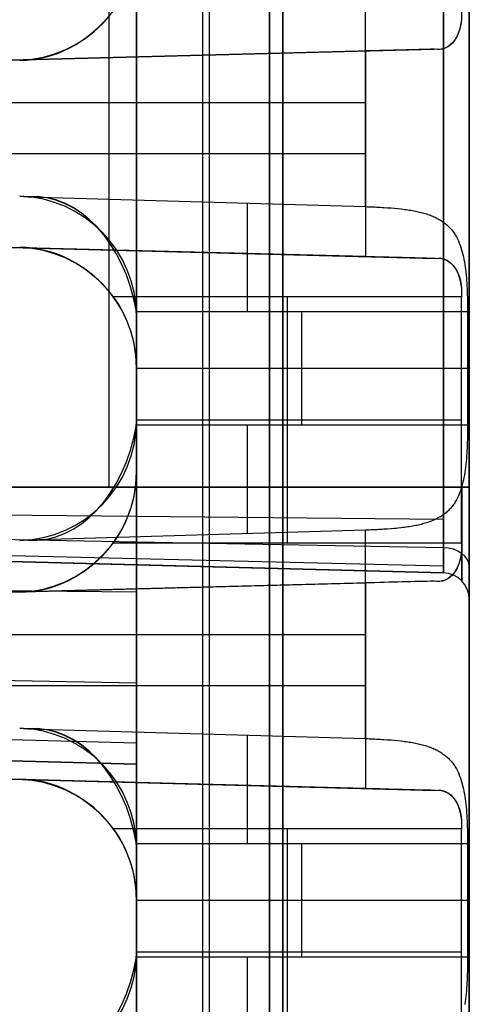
# Model space of a CAD drawing. Extents: x -8 to 8, y 0 to 107.
# Tile 221 of 256: x 4.95 to 8.33, y 50.29 to 57.69. Entities that reach past the tile are written whole.
import ezdxf

# ---------------------------------------------------------------- set-up
doc = ezdxf.new("R2010")
doc.units = 0
doc.layers.add('COUPLER_CASE', color=7, linetype='CONTINUOUS')

msp = doc.modelspace()

# ---------------------------------------------------------------- linework, layer by layer
at = {"layer": 'COUPLER_CASE', "color": 9}
for p, q in [((5.8272, 100.3538, 75.3348), (5.8272, 39.6016, 75.3348)), ((8.3272, 100.3033, 139.111), (8.3272, 42.8092, 139.111)), ((5.8272, 33.3622, 16.3881), (5.8272, 89.3019, 16.3881)), ((6.3272, 33.3491, 16.375), (6.3272, 89.2888, 16.375)), ((6.8272, 33.336, 16.362), (6.8272, 89.2757, 16.362)), ((8.3272, 37.7194, 12.0583), (8.3272, 87.7967, 12.0583)), ((8.3272, 85.4991, 75.6982), (8.3272, 18.3788, 75.6982)), ((6.8272, 84.0827, 13.7405), (6.8272, 37.2252, 13.7405)), ((5.8272, 83.9698, 134.8073), (5.8272, 33.4196, 134.8073)), ((6.3272, 33.4066, 134.8204), (6.3272, 83.9829, 134.8204)), ((6.8272, 83.996, 134.8335), (6.8272, 33.3935, 134.8335)), ((6.8272, 42.845, 137.4287), (6.8272, 83.8543, 137.4287)), ((5.8272, 79.6016, 27.5905), (5.8272, 45.0266, 27.5905)), ((5.8272, 45.0266, 53.1905), (5.8272, 79.5766, 53.1905)), ((6.3772, 45.0383, 27.6049), (6.3772, 79.5872, 27.6049)), ((6.3772, 45.0383, 53.1761), (6.3772, 79.565, 53.1761)), ((6.9272, 79.5728, 27.6193), (6.9272, 45.0471, 27.6193)), ((6.9272, 79.5728, 40.3905), (6.9272, 45.0304, 40.3905)), ((6.9272, 45.0471, 53.1617), (6.9272, 79.5562, 53.1617)), ((5.6232, 54.1777, 21.5745), (5.6232, 68.859, 21.5745)), ((5.6232, 54.1777, 24.2329), (5.6232, 68.859, 24.2329)), ((5.8272, 54.1777, 25.7382), (5.8272, 68.859, 25.7382)), ((5.8272, 68.859, 20.0691), (5.8272, 54.1777, 20.0691)), ((8.1324, 68.859, 21.5088), (8.1324, 54.1777, 21.5088)), ((8.1324, 54.1777, 24.2986), (8.1324, 68.859, 24.2986)), ((8.3272, 54.1777, 24.4985), (8.3272, 68.859, 24.4985)), ((8.3272, 68.859, 21.3089), (8.3272, 54.1777, 21.3089)), ((7.5481, 56.2862, 139.9107), (7.5481, 57.8535, 139.9107)), ((8.0737, 57.4703, 11.474), (-0.0178, 57.2584, 11.474)), ((-0.0178, 57.2586, 11.4604), (8.0624, 57.4702, 11.4637)), ((7.605, 57.4582, 11.2621), (-0.0178, 57.2586, 11.2621)), ((-0.0178, 57.2586, 11.0604), (7.5481, 57.4567, 11.2585)), ((7.5481, 57.4567, 11.2585), (7.5481, 55.9101, 11.2585)), ((-0.0178, 57.0698, 140.1088), (7.5481, 57.0698, 139.9107)), ((7.5481, 56.6834, 11.2585), (-0.0178, 56.6834, 11.0604)), ((4.9507, 56.3642, 139.9787), (5.011, 56.3606, 139.9772)), ((5.011, 56.3606, 139.9772), (7.5481, 56.2862, 139.9107)), ((7.5481, 56.2862, 139.9107), (7.5622, 56.2858, 139.9102)), ((7.5622, 56.2858, 139.9102), (7.5763, 56.2853, 139.9095)), ((7.5763, 56.2853, 139.9095), (7.5903, 56.2848, 139.9085)), ((7.5903, 56.2848, 139.9085), (7.6042, 56.2842, 139.9073)), ((7.6042, 56.2842, 139.9073), (7.6181, 56.2836, 139.9058)), ((7.6181, 56.2836, 139.9058), (7.6319, 56.283, 139.9041)), ((7.6319, 56.283, 139.9041), (7.6456, 56.2823, 139.9021)), ((7.6456, 56.2823, 139.9021), (7.6593, 56.2815, 139.9)), ((7.6593, 56.2815, 139.9), (7.6729, 56.2807, 139.8976)), ((7.6729, 56.2807, 139.8976), (7.6864, 56.2799, 139.8949)), ((7.6864, 56.2799, 139.8949), (7.7131, 56.2781, 139.889)), ((7.7131, 56.2781, 139.889), (7.7395, 56.2761, 139.8822)), ((7.7395, 56.2761, 139.8822), (7.7655, 56.2738, 139.8746)), ((7.7655, 56.2738, 139.8746), (7.791, 56.2714, 139.8662)), ((7.791, 56.2714, 139.8662), (7.8161, 56.2686, 139.8569)), ((7.8161, 56.2686, 139.8569), (7.8285, 56.2671, 139.852)), ((7.8285, 56.2671, 139.852), (7.8407, 56.2656, 139.8469)), ((7.8407, 56.2656, 139.8469), (7.8528, 56.2639, 139.8417)), ((7.8528, 56.2639, 139.8417), (7.8648, 56.2622, 139.8362)), ((7.8648, 56.2622, 139.8362), (7.8766, 56.2604, 139.8306)), ((7.8766, 56.2604, 139.8306), (7.8883, 56.2585, 139.8248)), ((7.8883, 56.2585, 139.8248), (7.8999, 56.2565, 139.8188)), ((7.8999, 56.2565, 139.8188), (7.9113, 56.2544, 139.8127)), ((7.9113, 56.2544, 139.8127), (7.9225, 56.2522, 139.8064)), ((7.9225, 56.2522, 139.8064), (7.9336, 56.2499, 139.8)), ((7.9336, 56.2499, 139.8), (7.9445, 56.2475, 139.7934)), ((7.9445, 56.2475, 139.7934), (7.9553, 56.245, 139.7867)), ((7.9553, 56.245, 139.7867), (7.9658, 56.2424, 139.7799)), ((7.9658, 56.2424, 139.7799), (7.9761, 56.2397, 139.7729)), ((7.9761, 56.2397, 139.7729), (7.9863, 56.2369, 139.7659)), ((7.9863, 56.2369, 139.7659), (7.9963, 56.234, 139.7587)), ((7.9963, 56.234, 139.7587), (8.0061, 56.2309, 139.7514)), ((8.0061, 56.2309, 139.7514), (8.0157, 56.2278, 139.7441)), ((8.0157, 56.2278, 139.7441), (8.0252, 56.2245, 139.7366)), ((8.0252, 56.2245, 139.7366), (8.0345, 56.2211, 139.7291)), ((8.0345, 56.2211, 139.7291), (8.0436, 56.2175, 139.7215)), ((8.0436, 56.2175, 139.7215), (8.0525, 56.2139, 139.7138)), ((8.0525, 56.2139, 139.7138), (8.0612, 56.2101, 139.7061)), ((8.0612, 56.2101, 139.7061), (8.0698, 56.2062, 139.6983)), ((8.0698, 56.2062, 139.6983), (8.0782, 56.2022, 139.6905)), ((8.0782, 56.2022, 139.6905), (8.0863, 56.1981, 139.6826)), ((8.0863, 56.1981, 139.6826), (8.0944, 56.1938, 139.6747)), ((8.0944, 56.1938, 139.6747), (8.1022, 56.1894, 139.6667)), ((8.1022, 56.1894, 139.6667), (8.1099, 56.1849, 139.6587)), ((8.1099, 56.1849, 139.6587), (8.1173, 56.1802, 139.6507)), ((8.1173, 56.1802, 139.6507), (8.1247, 56.1754, 139.6426)), ((8.1247, 56.1754, 139.6426), (8.1318, 56.1704, 139.6346)), ((8.1318, 56.1704, 139.6346), (8.1387, 56.1654, 139.6265)), ((8.1387, 56.1654, 139.6265), (8.1455, 56.1602, 139.6184)), ((8.1455, 56.1602, 139.6184), (8.1521, 56.1548, 139.6104)), ((8.1521, 56.1548, 139.6104), (8.1585, 56.1493, 139.6023)), ((8.1585, 56.1493, 139.6023), (8.1647, 56.1437, 139.5942)), ((8.1647, 56.1437, 139.5942), (8.1708, 56.138, 139.5862)), ((8.1708, 56.138, 139.5862), (8.1766, 56.1321, 139.5781)), ((8.1766, 56.1321, 139.5781), (8.1823, 56.1261, 139.5701)), ((8.1823, 56.1261, 139.5701), (8.1878, 56.1199, 139.5622)), ((8.1878, 56.1199, 139.5622), (8.1932, 56.1136, 139.5542)), ((-0.0178, 56.1084, 11.474), (8.0737, 55.8965, 11.474)), ((7.5481, 55.9101, 11.2585), (-0.0178, 56.1082, 11.0604)), ((8.0624, 55.8966, 11.4637), (-0.0178, 56.1082, 11.4604)), ((-0.0178, 56.1082, 11.2621), (7.605, 55.9086, 11.2621)), ((8.1932, 56.1136, 139.5542), (8.1984, 56.1072, 139.5463)), ((8.1984, 56.1072, 139.5463), (8.2034, 56.1007, 139.5384)), ((8.2034, 56.1007, 139.5384), (8.2082, 56.094, 139.5306)), ((8.2082, 56.094, 139.5306), (8.2129, 56.0872, 139.5228)), ((8.2129, 56.0872, 139.5228), (8.2175, 56.0803, 139.5152)), ((8.2175, 56.0803, 139.5152), (8.2219, 56.0732, 139.5075)), ((8.2219, 56.0732, 139.5075), (8.2261, 56.0661, 139.4999)), ((8.2261, 56.0661, 139.4999), (8.2303, 56.0588, 139.4924)), ((8.2303, 56.0588, 139.4924), (8.2381, 56.0438, 139.4776)), ((8.2381, 56.0438, 139.4776), (8.2454, 56.0284, 139.4631)), ((8.2454, 56.0284, 139.4631), (8.2521, 56.0125, 139.4489)), ((8.2521, 56.0125, 139.4489), (8.2584, 55.9961, 139.4351)), ((8.2584, 55.9961, 139.4351), (8.2642, 55.9794, 139.4217)), ((8.2642, 55.9794, 139.4217), (8.2696, 55.9621, 139.4086)), ((8.0737, 55.8965, 11.474), (8.0624, 55.8966, 11.4637)), ((8.2696, 55.9621, 139.4086), (8.2746, 55.9444, 139.396)), ((8.2746, 55.9444, 139.396), (8.2791, 55.9264, 139.3839)), ((8.2791, 55.9264, 139.3839), (8.2833, 55.9081, 139.3722)), ((8.2833, 55.9081, 139.3722), (8.287, 55.8895, 139.3611)), ((8.287, 55.8895, 139.3611), (8.2904, 55.8707, 139.3505)), ((8.2904, 55.8707, 139.3505), (8.2935, 55.8516, 139.3405)), ((8.2935, 55.8516, 139.3405), (8.2964, 55.8323, 139.331)), ((8.2964, 55.8323, 139.331), (8.2989, 55.8125, 139.3219)), ((8.2989, 55.8125, 139.3219), (8.3013, 55.7924, 139.3134)), ((8.3013, 55.7924, 139.3134), (8.3034, 55.7721, 139.3054)), ((8.3034, 55.7721, 139.3054), (8.3052, 55.7516, 139.298)), ((8.3052, 55.7516, 139.298), (8.3069, 55.7309, 139.2911)), ((8.3069, 55.7309, 139.2911), (8.3084, 55.71, 139.2849)), ((8.3084, 55.71, 139.2849), (8.3096, 55.6889, 139.2792)), ((8.3096, 55.6889, 139.2792), (8.3107, 55.6677, 139.2741)), ((8.2683, 55.6084, 11.7571), (5.6546, 55.6084, 11.8255)), ((6.9614, 53.7584, 11.7913), (6.9614, 55.6084, 11.7913)), ((8.2683, 53.7584, 11.7571), (8.2683, 55.6084, 11.7571)), ((8.3107, 55.6677, 139.2741), (8.3116, 55.6464, 139.2695)), ((8.3116, 55.6464, 139.2695), (8.3123, 55.6249, 139.2656)), ((8.3123, 55.6249, 139.2656), (8.313, 55.6033, 139.2623)), ((8.313, 55.6033, 139.2623), (8.3134, 55.5816, 139.2595)), ((8.3134, 55.5816, 139.2595), (8.3138, 55.5599, 139.2574)), ((8.3138, 55.5599, 139.2574), (8.314, 55.538, 139.2559)), ((8.314, 55.538, 139.2559), (8.3141, 55.5162, 139.255)), ((8.3142, 55.4943, 139.2547), (5.8267, 55.4943, 139.1895)), ((5.8272, 55.4645, 139.1895), (5.8272, 54.6752, 139.1895)), ((5.8272, 55.4645, 137.4549), (5.8272, 55.4645, 139.1895)), ((5.8272, 54.6752, 137.4549), (5.8272, 55.4645, 137.4549)), ((5.8272, 55.4645, 138.3222), (5.8272, 54.6752, 138.3222)), ((7.0704, 54.6454, 139.2221), (7.0704, 55.4943, 139.2221)), ((8.3141, 55.5162, 139.255), (8.3142, 55.4943, 139.2547)), ((8.3142, 55.4943, 139.2547), (8.3142, 54.6454, 139.2547)), ((5.8272, 55.1683, 134.8073), (5.8272, 55.1683, 53.1905)), ((5.8272, 55.1683, 27.5905), (5.8272, 55.1683, 25.7382)), ((5.8272, 55.1683, 20.0691), (5.8272, 55.1683, 16.3881)), ((5.8272, 55.0784, 13.7143), (5.8272, 54.2884, 13.7143)), ((5.8272, 55.0784, 11.821), (5.8272, 55.0784, 13.7143)), ((5.8272, 54.2884, 11.821), (5.8272, 55.0784, 11.821)), ((5.8272, 55.0784, 12.7677), (5.8272, 54.2884, 12.7677)), ((5.8272, 55.0698, 139.1895), (5.8272, 55.0698, 137.4549)), ((8.3142, 55.0698, 139.2547), (5.8272, 55.0698, 139.1895)), ((6.8272, 54.9185, 16.362), (6.8272, 54.9185, 13.7405)), ((5.8267, 54.6454, 139.1895), (8.3142, 54.6454, 139.2547)), ((5.8272, 54.6834, 13.7143), (5.8272, 54.6834, 11.821)), ((5.8272, 54.6834, 11.821), (8.2683, 54.6834, 11.7571)), ((5.8272, 54.6752, 139.1895), (5.8272, 54.6752, 137.4549)), ((8.3142, 54.6454, 139.2547), (8.3141, 54.6235, 139.255)), ((8.3138, 54.5799, 139.2574), (8.3134, 54.5581, 139.2595)), ((8.314, 54.6017, 139.2559), (8.3138, 54.5799, 139.2574)), ((8.3141, 54.6235, 139.255), (8.314, 54.6017, 139.2559)), ((8.3116, 54.4934, 139.2695), (8.3107, 54.4721, 139.274)), ((8.3123, 54.5149, 139.2656), (8.3116, 54.4934, 139.2695)), ((8.313, 54.5365, 139.2623), (8.3123, 54.5149, 139.2656)), ((8.3134, 54.5581, 139.2595), (8.313, 54.5365, 139.2623)), ((8.3084, 54.4298, 139.2848), (8.3069, 54.4089, 139.2911)), ((8.3096, 54.4508, 139.2791), (8.3084, 54.4298, 139.2848)), ((8.3107, 54.4721, 139.274), (8.3096, 54.4508, 139.2791)), ((8.3013, 54.3474, 139.3133), (8.2989, 54.3273, 139.3219)), ((8.3034, 54.3677, 139.3054), (8.3013, 54.3474, 139.3133)), ((8.3052, 54.3882, 139.2979), (8.3034, 54.3677, 139.3054)), ((8.3069, 54.4089, 139.2911), (8.3052, 54.3882, 139.2979)), ((5.8272, 54.2884, 13.7143), (5.8272, 54.2884, 11.821)), ((8.2905, 54.269, 139.3505), (8.287, 54.2502, 139.3611)), ((8.2936, 54.2881, 139.3405), (8.2905, 54.269, 139.3505)), ((8.2964, 54.3075, 139.331), (8.2936, 54.2881, 139.3405)), ((8.2989, 54.3273, 139.3219), (8.2964, 54.3075, 139.331)), ((8.2746, 54.1952, 139.396), (8.2696, 54.1776, 139.4086)), ((8.2791, 54.2132, 139.3839), (8.2746, 54.1952, 139.396)), ((8.2833, 54.2316, 139.3722), (8.2791, 54.2132, 139.3839)), ((8.287, 54.2502, 139.3611), (8.2833, 54.2316, 139.3722)), ((2.7879, 54.1777, 25.6586), (5.8272, 54.1777, 25.7382)), ((5.8272, 54.1777, 20.0691), (2.7879, 54.1777, 20.1487)), ((5.8272, 54.1777, 21.5691), (3.1141, 54.1777, 21.6402)), ((3.1141, 54.1777, 24.1672), (5.8272, 54.1777, 24.2382)), ((5.8272, 54.1777, 24.2382), (3.1141, 54.1777, 24.1672)), ((8.1324, 54.1777, 21.5088), (5.8272, 54.1777, 21.5691)), ((5.8272, 54.1777, 24.2382), (8.1324, 54.1777, 24.2986)), ((8.1324, 54.1777, 24.2986), (5.8272, 54.1777, 24.2382)), ((8.2522, 54.1272, 139.4489), (8.2454, 54.1113, 139.4631)), ((8.2584, 54.1435, 139.4351), (8.2522, 54.1272, 139.4489)), ((8.2642, 54.1603, 139.4217), (8.2584, 54.1435, 139.4351)), ((8.2696, 54.1776, 139.4086), (8.2642, 54.1603, 139.4217)), ((8.2083, 54.0457, 139.5306), (8.2034, 54.0391, 139.5384)), ((8.213, 54.0525, 139.5228), (8.2083, 54.0457, 139.5306)), ((8.2175, 54.0594, 139.5151), (8.213, 54.0525, 139.5228)), ((8.2219, 54.0665, 139.5075), (8.2175, 54.0594, 139.5151)), ((8.2262, 54.0736, 139.4999), (8.2219, 54.0665, 139.5075)), ((8.2303, 54.0809, 139.4924), (8.2262, 54.0736, 139.4999)), ((8.2381, 54.0959, 139.4776), (8.2303, 54.0809, 139.4924)), ((8.2454, 54.1113, 139.4631), (8.2381, 54.0959, 139.4776)), ((5.8272, 53.956, 21.614), (3.11, 53.983, 21.6798)), ((5.8272, 53.956, 24.1933), (3.11, 53.983, 24.1275)), ((8.139, 53.9745, 139.6262), (8.132, 53.9694, 139.6343)), ((8.1457, 53.9797, 139.6181), (8.139, 53.9745, 139.6262)), ((8.1523, 53.9851, 139.61), (8.1457, 53.9797, 139.6181)), ((8.1587, 53.9906, 139.6019), (8.1523, 53.9851, 139.61)), ((8.165, 53.9962, 139.5939), (8.1587, 53.9906, 139.6019)), ((8.171, 54.0019, 139.5859), (8.165, 53.9962, 139.5939)), ((8.1768, 54.0078, 139.5779), (8.171, 54.0019, 139.5859)), ((8.1825, 54.0138, 139.5699), (8.1768, 54.0078, 139.5779)), ((8.1879, 54.0199, 139.562), (8.1825, 54.0138, 139.5699)), ((8.1933, 54.0262, 139.5541), (8.1879, 54.0199, 139.562)), ((8.1984, 54.0325, 139.5462), (8.1933, 54.0262, 139.5541)), ((8.2034, 54.0391, 139.5384), (8.1984, 54.0325, 139.5462)), ((8.1324, 53.9331, 24.2492), (5.8272, 53.956, 24.1933)), ((8.1324, 53.9331, 21.5582), (5.8272, 53.956, 21.614)), ((7.9761, 53.8999, 139.773), (7.9658, 53.8972, 139.78)), ((7.9862, 53.9027, 139.766), (7.9761, 53.8999, 139.773)), ((7.9962, 53.9057, 139.7588), (7.9862, 53.9027, 139.766)), ((8.006, 53.9087, 139.7516), (7.9962, 53.9057, 139.7588)), ((8.0157, 53.9119, 139.7442), (8.006, 53.9087, 139.7516)), ((8.0251, 53.9152, 139.7368), (8.0157, 53.9119, 139.7442)), ((8.0344, 53.9186, 139.7292), (8.0251, 53.9152, 139.7368)), ((8.0435, 53.9221, 139.7216), (8.0344, 53.9186, 139.7292)), ((8.0524, 53.9257, 139.7139), (8.0435, 53.9221, 139.7216)), ((8.0612, 53.9295, 139.7062), (8.0524, 53.9257, 139.7139)), ((8.0698, 53.9334, 139.6984), (8.0612, 53.9295, 139.7062)), ((8.0781, 53.9374, 139.6905), (8.0698, 53.9334, 139.6984)), ((8.0863, 53.9416, 139.6826), (8.0781, 53.9374, 139.6905)), ((8.0944, 53.9458, 139.6747), (8.0863, 53.9416, 139.6826)), ((8.1022, 53.9503, 139.6667), (8.0944, 53.9458, 139.6747)), ((8.1099, 53.9548, 139.6587), (8.1022, 53.9503, 139.6667)), ((8.1175, 53.9596, 139.6506), (8.1099, 53.9548, 139.6587)), ((8.1248, 53.9644, 139.6425), (8.1175, 53.9596, 139.6506)), ((8.132, 53.9694, 139.6343), (8.1248, 53.9644, 139.6425)), ((7.5481, 53.8535, 139.9107), (5.011, 53.7791, 139.9772)), ((7.5622, 53.8539, 139.9102), (7.5481, 53.8535, 139.9107)), ((7.5481, 52.2862, 139.9107), (7.5481, 53.8535, 139.9107)), ((7.5763, 53.8544, 139.9095), (7.5622, 53.8539, 139.9102)), ((7.5903, 53.8549, 139.9085), (7.5763, 53.8544, 139.9095)), ((7.6043, 53.8555, 139.9073), (7.5903, 53.8549, 139.9085)), ((7.6182, 53.8561, 139.9058), (7.6043, 53.8555, 139.9073)), ((7.632, 53.8567, 139.9041), (7.6182, 53.8561, 139.9058)), ((7.6457, 53.8574, 139.9021), (7.632, 53.8567, 139.9041)), ((7.6594, 53.8582, 139.8999), (7.6457, 53.8574, 139.9021)), ((7.673, 53.8589, 139.8975), (7.6594, 53.8582, 139.8999)), ((7.6865, 53.8598, 139.8949), (7.673, 53.8589, 139.8975)), ((7.6999, 53.8607, 139.8921), (7.6865, 53.8598, 139.8949)), ((7.7133, 53.8616, 139.889), (7.6999, 53.8607, 139.8921)), ((7.7397, 53.8636, 139.8822), (7.7133, 53.8616, 139.889)), ((7.7656, 53.8659, 139.8746), (7.7397, 53.8636, 139.8822)), ((7.7785, 53.8671, 139.8704), (7.7656, 53.8659, 139.8746)), ((7.7912, 53.8683, 139.8661), (7.7785, 53.8671, 139.8704)), ((7.8162, 53.8711, 139.8569), (7.7912, 53.8683, 139.8661)), ((7.8286, 53.8726, 139.852), (7.8162, 53.8711, 139.8569)), ((7.8408, 53.8741, 139.8469), (7.8286, 53.8726, 139.852)), ((7.8529, 53.8758, 139.8416), (7.8408, 53.8741, 139.8469)), ((7.8649, 53.8775, 139.8362), (7.8529, 53.8758, 139.8416)), ((7.8767, 53.8793, 139.8306), (7.8649, 53.8775, 139.8362)), ((7.8884, 53.8812, 139.8248), (7.8767, 53.8793, 139.8306)), ((7.8999, 53.8832, 139.8188), (7.8884, 53.8812, 139.8248)), ((7.9113, 53.8853, 139.8127), (7.8999, 53.8832, 139.8188)), ((7.9225, 53.8875, 139.8064), (7.9113, 53.8853, 139.8127)), ((7.9336, 53.8898, 139.8), (7.9225, 53.8875, 139.8064)), ((7.9445, 53.8921, 139.7935), (7.9336, 53.8898, 139.8)), ((7.9552, 53.8946, 139.7868), (7.9445, 53.8921, 139.7935)), ((7.9658, 53.8972, 139.78), (7.9552, 53.8946, 139.7868)), ((5.8272, 53.7645, 21.7403), (3.1085, 53.8148, 21.7906)), ((5.8272, 53.7645, 24.0671), (3.1085, 53.8148, 24.0167)), ((5.011, 53.7791, 139.9772), (4.9507, 53.7755, 139.9787)), ((5.6546, 53.7584, 11.8255), (8.2683, 53.7584, 11.7571)), ((8.1324, 53.7218, 24.1098), (5.8272, 53.7645, 24.0671)), ((8.1324, 53.7218, 21.6976), (5.8272, 53.7645, 21.7403)), ((5.8272, 53.6382, 21.9318), (3.11, 53.704, 21.9589)), ((5.8272, 53.6382, 23.8755), (3.11, 53.704, 23.8485)), ((5.8272, 53.5933, 23.6539), (3.1141, 53.6644, 23.6539)), ((3.1141, 53.6644, 22.1535), (5.8272, 53.5933, 22.1535)), ((8.1324, 53.533, 22.9037), (3.1141, 53.6644, 22.9037)), ((5.8272, 53.5933, 22.1535), (3.1141, 53.6644, 22.1535)), ((8.1324, 53.5824, 23.8985), (5.8272, 53.6382, 23.8755)), ((8.1324, 53.5824, 21.9089), (5.8272, 53.6382, 21.9318)), ((8.3272, 53.6111, 139.111), (8.3272, 53.6111, 24.2803)), ((8.3272, 53.6111, 21.5271), (8.3272, 53.6111, 12.0583)), ((5.6232, 53.5987, 23.6539), (5.6232, 53.5987, 22.1535)), ((8.1324, 53.533, 23.6539), (5.8272, 53.5933, 23.6539)), ((5.8272, 53.5933, 22.1535), (8.1324, 53.533, 22.1535)), ((8.1324, 53.533, 22.1535), (5.8272, 53.5933, 22.1535)), ((8.1324, 53.533, 22.1535), (8.1324, 53.533, 23.6539)), ((8.0737, 53.4703, 11.474), (-0.0178, 53.2584, 11.474)), ((8.0624, 53.4702, 11.4637), (-0.0178, 53.2586, 11.4604)), ((7.605, 53.4582, 11.2621), (-0.0178, 53.2586, 11.2621)), ((-0.0178, 53.2586, 11.0604), (7.5481, 53.4567, 11.2585)), ((7.5481, 53.4567, 11.2585), (7.5481, 51.9101, 11.2585)), ((5.8272, 53.3869, 25.5785), (2.7879, 53.4171, 25.5049)), ((5.8272, 53.3869, 20.2288), (2.7879, 53.4171, 20.3024)), ((8.3272, 53.333, 22.1535), (8.3272, 53.333, 23.6539)), ((-0.0178, 53.0698, 140.1088), (7.5481, 53.0698, 139.9107)), ((5.8272, 52.7038, 25.1277), (2.7879, 52.7601, 25.0715)), ((5.8272, 52.7038, 20.6796), (2.7879, 52.7601, 20.7359)), ((7.5481, 52.6834, 11.2585), (-0.0178, 52.6834, 11.0604)), ((4.9507, 52.3642, 139.9787), (5.011, 52.3606, 139.9772)), ((5.011, 52.3606, 139.9772), (7.5481, 52.2862, 139.9107)), ((5.8272, 52.253, 24.4447), (2.7879, 52.3266, 24.4144)), ((5.8272, 52.253, 21.3627), (2.7879, 52.3266, 21.3929)), ((7.5481, 52.2862, 139.9107), (7.5622, 52.2858, 139.9102)), ((7.5622, 52.2858, 139.9102), (7.5763, 52.2853, 139.9095)), ((7.5763, 52.2853, 139.9095), (7.5903, 52.2848, 139.9085)), ((7.5903, 52.2848, 139.9085), (7.6042, 52.2842, 139.9073)), ((7.6042, 52.2842, 139.9073), (7.6181, 52.2836, 139.9058)), ((7.6181, 52.2836, 139.9058), (7.6319, 52.283, 139.9041)), ((7.6319, 52.283, 139.9041), (7.6456, 52.2823, 139.9021)), ((7.6456, 52.2823, 139.9021), (7.6593, 52.2815, 139.9)), ((7.6593, 52.2815, 139.9), (7.6729, 52.2807, 139.8976)), ((7.6729, 52.2807, 139.8976), (7.6864, 52.2799, 139.8949)), ((7.6864, 52.2799, 139.8949), (7.7131, 52.2781, 139.889)), ((7.7131, 52.2781, 139.889), (7.7395, 52.2761, 139.8822)), ((7.7395, 52.2761, 139.8822), (7.7655, 52.2738, 139.8746)), ((7.7655, 52.2738, 139.8746), (7.791, 52.2714, 139.8662)), ((7.791, 52.2714, 139.8662), (7.8161, 52.2686, 139.8569)), ((7.8161, 52.2686, 139.8569), (7.8285, 52.2671, 139.852)), ((7.8285, 52.2671, 139.852), (7.8407, 52.2656, 139.8469)), ((7.8407, 52.2656, 139.8469), (7.8528, 52.2639, 139.8417)), ((7.8528, 52.2639, 139.8417), (7.8648, 52.2622, 139.8362)), ((7.8648, 52.2622, 139.8362), (7.8766, 52.2604, 139.8306)), ((7.8766, 52.2604, 139.8306), (7.8883, 52.2585, 139.8248)), ((7.8883, 52.2585, 139.8248), (7.8999, 52.2565, 139.8188)), ((7.8999, 52.2565, 139.8188), (7.9113, 52.2544, 139.8127)), ((7.9113, 52.2544, 139.8127), (7.9225, 52.2522, 139.8064)), ((7.9225, 52.2522, 139.8064), (7.9336, 52.2499, 139.8)), ((7.9336, 52.2499, 139.8), (7.9445, 52.2475, 139.7934)), ((7.9445, 52.2475, 139.7934), (7.9553, 52.245, 139.7867)), ((7.9553, 52.245, 139.7867), (7.9658, 52.2424, 139.7799)), ((7.9658, 52.2424, 139.7799), (7.9761, 52.2397, 139.7729)), ((7.9761, 52.2397, 139.7729), (7.9863, 52.2369, 139.7659)), ((7.9863, 52.2369, 139.7659), (7.9963, 52.234, 139.7587)), ((7.9963, 52.234, 139.7587), (8.0061, 52.2309, 139.7514)), ((8.0061, 52.2309, 139.7514), (8.0157, 52.2278, 139.7441)), ((8.0157, 52.2278, 139.7441), (8.0252, 52.2245, 139.7366)), ((8.0252, 52.2245, 139.7366), (8.0345, 52.2211, 139.7291)), ((8.0345, 52.2211, 139.7291), (8.0436, 52.2175, 139.7215)), ((8.0436, 52.2175, 139.7215), (8.0525, 52.2139, 139.7138)), ((8.0525, 52.2139, 139.7138), (8.0612, 52.2101, 139.7061)), ((8.0612, 52.2101, 139.7061), (8.0698, 52.2062, 139.6983)), ((8.0698, 52.2062, 139.6983), (8.0782, 52.2022, 139.6905)), ((8.0782, 52.2022, 139.6905), (8.0863, 52.1981, 139.6826)), ((8.0863, 52.1981, 139.6826), (8.0944, 52.1938, 139.6747)), ((2.7879, 52.1729, 22.1535), (5.8272, 52.0933, 22.1535)), ((5.8272, 52.0933, 23.6539), (2.7879, 52.1729, 23.6539)), ((5.8272, 52.0933, 22.9037), (2.7879, 52.1729, 22.9037)), ((8.0944, 52.1938, 139.6747), (8.1022, 52.1894, 139.6667)), ((8.1022, 52.1894, 139.6667), (8.1099, 52.1849, 139.6587)), ((8.1099, 52.1849, 139.6587), (8.1173, 52.1802, 139.6507)), ((8.1173, 52.1802, 139.6507), (8.1247, 52.1754, 139.6426)), ((8.1247, 52.1754, 139.6426), (8.1318, 52.1704, 139.6346)), ((8.1318, 52.1704, 139.6346), (8.1387, 52.1654, 139.6265)), ((8.1387, 52.1654, 139.6265), (8.1455, 52.1602, 139.6184)), ((8.1455, 52.1602, 139.6184), (8.1521, 52.1548, 139.6104)), ((8.1521, 52.1548, 139.6104), (8.1585, 52.1493, 139.6023)), ((8.1585, 52.1493, 139.6023), (8.1647, 52.1437, 139.5942)), ((8.1647, 52.1437, 139.5942), (8.1708, 52.138, 139.5862)), ((8.1708, 52.138, 139.5862), (8.1766, 52.1321, 139.5781)), ((8.1766, 52.1321, 139.5781), (8.1823, 52.1261, 139.5701)), ((8.1823, 52.1261, 139.5701), (8.1878, 52.1199, 139.5622)), ((-0.0178, 52.1084, 11.474), (8.0737, 51.8965, 11.474)), ((7.5481, 51.9101, 11.2585), (-0.0178, 52.1082, 11.0604)), ((8.0624, 51.8966, 11.4637), (-0.0178, 52.1082, 11.4604)), ((-0.0178, 52.1082, 11.2621), (7.605, 51.9086, 11.2621)), ((5.8272, 52.0933, 22.1535), (5.8272, 52.0933, 23.6539)), ((8.1878, 52.1199, 139.5622), (8.1932, 52.1136, 139.5542)), ((8.1932, 52.1136, 139.5542), (8.1984, 52.1072, 139.5463)), ((8.1984, 52.1072, 139.5463), (8.2034, 52.1007, 139.5384)), ((8.2034, 52.1007, 139.5384), (8.2082, 52.094, 139.5306)), ((8.2082, 52.094, 139.5306), (8.2129, 52.0872, 139.5228)), ((8.2129, 52.0872, 139.5228), (8.2175, 52.0803, 139.5152)), ((8.2175, 52.0803, 139.5152), (8.2219, 52.0732, 139.5075)), ((8.2219, 52.0732, 139.5075), (8.2261, 52.0661, 139.4999)), ((8.2261, 52.0661, 139.4999), (8.2303, 52.0588, 139.4924)), ((8.2303, 52.0588, 139.4924), (8.2381, 52.0438, 139.4776)), ((8.2381, 52.0438, 139.4776), (8.2454, 52.0284, 139.4631)), ((8.2454, 52.0284, 139.4631), (8.2521, 52.0125, 139.4489)), ((8.2521, 52.0125, 139.4489), (8.2584, 51.9961, 139.4351)), ((8.2584, 51.9961, 139.4351), (8.2642, 51.9794, 139.4217)), ((8.2642, 51.9794, 139.4217), (8.2696, 51.9621, 139.4086)), ((8.2696, 51.9621, 139.4086), (8.2746, 51.9444, 139.396)), ((8.2746, 51.9444, 139.396), (8.2791, 51.9264, 139.3839)), ((8.2791, 51.9264, 139.3839), (8.2833, 51.9081, 139.3722)), ((8.2833, 51.9081, 139.3722), (8.287, 51.8895, 139.3611)), ((8.0737, 51.8965, 11.474), (8.0624, 51.8966, 11.4637)), ((8.287, 51.8895, 139.3611), (8.2904, 51.8707, 139.3505)), ((8.2904, 51.8707, 139.3505), (8.2935, 51.8516, 139.3405)), ((8.2935, 51.8516, 139.3405), (8.2964, 51.8323, 139.331)), ((8.2964, 51.8323, 139.331), (8.2989, 51.8125, 139.3219)), ((8.2989, 51.8125, 139.3219), (8.3013, 51.7924, 139.3134)), ((8.3013, 51.7924, 139.3134), (8.3034, 51.7721, 139.3054)), ((8.3034, 51.7721, 139.3054), (8.3052, 51.7516, 139.298)), ((8.3052, 51.7516, 139.298), (8.3069, 51.7309, 139.2911)), ((8.3069, 51.7309, 139.2911), (8.3084, 51.71, 139.2849)), ((8.3084, 51.71, 139.2849), (8.3096, 51.6889, 139.2792)), ((8.3096, 51.6889, 139.2792), (8.3107, 51.6677, 139.2741)), ((8.2683, 51.6084, 11.7571), (5.6546, 51.6084, 11.8255)), ((6.9614, 49.7584, 11.7913), (6.9614, 51.6084, 11.7913)), ((8.2683, 49.7584, 11.7571), (8.2683, 51.6084, 11.7571)), ((8.3107, 51.6677, 139.2741), (8.3116, 51.6464, 139.2695)), ((8.3116, 51.6464, 139.2695), (8.3123, 51.6249, 139.2656)), ((8.3123, 51.6249, 139.2656), (8.313, 51.6033, 139.2623)), ((8.313, 51.6033, 139.2623), (8.3134, 51.5816, 139.2595)), ((8.3134, 51.5816, 139.2595), (8.3138, 51.5599, 139.2574)), ((8.3138, 51.5599, 139.2574), (8.314, 51.538, 139.2559)), ((8.314, 51.538, 139.2559), (8.3141, 51.5162, 139.255)), ((8.3142, 51.4943, 139.2547), (5.8267, 51.4943, 139.1895)), ((5.8272, 51.4645, 139.1895), (5.8272, 50.6752, 139.1895)), ((5.8272, 51.4645, 137.4549), (5.8272, 51.4645, 139.1895)), ((5.8272, 50.6752, 137.4549), (5.8272, 51.4645, 137.4549)), ((5.8272, 51.4645, 138.3222), (5.8272, 50.6752, 138.3222)), ((7.0704, 50.6454, 139.2221), (7.0704, 51.4943, 139.2221)), ((8.3141, 51.5162, 139.255), (8.3142, 51.4943, 139.2547)), ((8.3142, 51.4943, 139.2547), (8.3142, 50.6454, 139.2547)), ((5.8272, 51.0784, 13.7143), (5.8272, 50.2884, 13.7143)), ((5.8272, 51.0784, 11.821), (5.8272, 51.0784, 13.7143)), ((5.8272, 50.2884, 11.821), (5.8272, 51.0784, 11.821)), ((5.8272, 51.0784, 12.7677), (5.8272, 50.2884, 12.7677)), ((5.8272, 51.0698, 139.1895), (5.8272, 51.0698, 137.4549)), ((8.3142, 51.0698, 139.2547), (5.8272, 51.0698, 139.1895)), ((5.8267, 50.6454, 139.1895), (8.3142, 50.6454, 139.2547)), ((5.8272, 50.6834, 13.7143), (5.8272, 50.6834, 11.821)), ((5.8272, 50.6834, 11.821), (8.2683, 50.6834, 11.7571)), ((5.8272, 50.6752, 139.1895), (5.8272, 50.6752, 137.4549)), ((8.3142, 50.6454, 139.2547), (8.3141, 50.6235, 139.255)), ((8.3138, 50.5799, 139.2574), (8.3134, 50.5581, 139.2595)), ((8.314, 50.6017, 139.2559), (8.3138, 50.5799, 139.2574)), ((8.3141, 50.6235, 139.255), (8.314, 50.6017, 139.2559)), ((8.3116, 50.4934, 139.2695), (8.3107, 50.4721, 139.274)), ((8.3123, 50.5149, 139.2656), (8.3116, 50.4934, 139.2695)), ((8.313, 50.5365, 139.2623), (8.3123, 50.5149, 139.2656)), ((8.3134, 50.5581, 139.2595), (8.313, 50.5365, 139.2623)), ((8.3084, 50.4298, 139.2848), (8.3069, 50.4089, 139.2911)), ((8.3096, 50.4508, 139.2791), (8.3084, 50.4298, 139.2848)), ((8.3107, 50.4721, 139.274), (8.3096, 50.4508, 139.2791)), ((8.3013, 50.3474, 139.3133), (8.2989, 50.3273, 139.3219)), ((8.3034, 50.3677, 139.3054), (8.3013, 50.3474, 139.3133)), ((8.3052, 50.3882, 139.2979), (8.3034, 50.3677, 139.3054)), ((8.3069, 50.4089, 139.2911), (8.3052, 50.3882, 139.2979)), ((8.2964, 50.3075, 139.331), (8.2936, 50.2881, 139.3405)), ((8.2989, 50.3273, 139.3219), (8.2964, 50.3075, 139.331))]:
    msp.add_line(p, q, dxfattribs=at)
at = {"layer": 'COUPLER_CASE', "color": 9, "extrusion": (-0.026177, 2.18592e-14, 0.999657)}
for centre in [(-58.2885, 5.284, 13.5571), (-54.2885, 5.284, 13.5571)]:
    msp.add_arc(centre, 0.9001, 1.48983, 89.99054, dxfattribs=at)
at = {"layer": 'COUPLER_CASE', "color": 9}
for centre, radius, start, end in [((4.9272, 58.2884, 12.6), 0.9, 271.5, 0), ((4.9272, 55.4645, 138.7168), 0.9, 0, 88.5), ((4.9272, 55.0784, 12.6), 0.9, 0, 88.5), ((4.9272, 54.6752, 138.7168), 0.9, 271.5, 0), ((4.9272, 54.2884, 12.6), 0.9, 271.5, 0), ((8.1272, 53.333, 22.9037), 0.2, 0, 88.5), ((4.9272, 51.4645, 138.7168), 0.9, 0, 88.5), ((4.9272, 51.0784, 12.6), 0.9, 0, 88.5), ((4.9272, 50.6752, 138.7168), 0.9, 271.5, 0)]:
    msp.add_arc(centre, radius, start, end, dxfattribs=at)
at = {"layer": 'COUPLER_CASE', "color": 9, "extrusion": (-0.538006, 0.30052, 0.787552)}
for centre in [(-53.3613, -11.9011, 23.6285), (-49.8692, -10.3649, 22.4265)]:
    msp.add_arc(centre, 0.9116, 22.07416, 78.69032, dxfattribs=at)
at = {"layer": 'COUPLER_CASE', "color": 9, "extrusion": (0.736994, 0.145392, -0.660077)}
for centre in [(55.1239, 21.2585, 6.7308), (51.1995, 20.7475, 6.1492)]:
    msp.add_arc(centre, 0.3123, 100.6932, 195.53979, dxfattribs=at)
at = {"layer": 'COUPLER_CASE', "color": 9, "extrusion": (0.751471, 0.122968, -0.648206)}
for centre in [(55.7114, 19.9831, 5.6949), (51.7639, 19.5644, 5.203)]:
    msp.add_arc(centre, 0.3083, 98.65674, 195.13406, dxfattribs=at)
at = {"layer": 'COUPLER_CASE', "color": 9, "extrusion": (-0.026177, 0.999657, 2.88527e-13)}
msp.add_arc((-9.0286, 12.0587, 57.2394), 0.8004, 228.0175, 268.50183, dxfattribs=at)
at = {"layer": 'COUPLER_CASE', "color": 9, "extrusion": (0.026177, 8.0575e-14, 0.999657)}
msp.add_arc((55.4643, -1.3269, 137.5604), 0.9001, 270.00946, 358.51017, dxfattribs=at)
at = {"layer": 'COUPLER_CASE', "color": 9, "extrusion": (0.703964, 0.017242, 0.710027)}
for centre in [(55.1211, 93.9927, 103.8869), (51.1223, 94.0623, 103.8179)]:
    msp.add_arc(centre, 1.1006, 281.20724, 2.02588, dxfattribs=at)
at = {"layer": 'COUPLER_CASE', "color": 9, "extrusion": (0.703934, 0.017186, 0.710057)}
for centre in [(55.1189, 93.9933, 103.8879), (51.1201, 94.0626, 103.8191)]:
    msp.add_arc(centre, 1.1031, 281.32292, 1.91659, dxfattribs=at)
at = {"layer": 'COUPLER_CASE', "color": 9, "extrusion": (1, 0, 0)}
for centre, radius, start, end in [((55.4943, 140.0365, 6.6626), 0.8251, 270, 352.85861), ((54.6454, 140.0365, 6.6626), 0.8251, 187.14139, 270), ((54.1776, 23.6539, 5.8272), 2.0843, 89.99807, 180.00193), ((54.1776, 22.1534, 8.3272), 0.8446, 179.99519, 270.0048), ((54.1776, 23.6539, 8.3272), 0.8446, 89.9952, 180.0048), ((51.4943, 140.0365, 6.6626), 0.8251, 270, 352.85861), ((50.6454, 140.0365, 6.6626), 0.8251, 187.14139, 270)]:
    msp.add_arc(centre, radius, start, end, dxfattribs=at)
at = {"layer": 'COUPLER_CASE', "color": 9, "extrusion": (-0.53782, -0.299794, 0.787955)}
for centre in [(-45.6387, 31.6126, -10.3943), (-42.1448, 30.078, -9.1951)]:
    msp.add_arc(centre, 0.9125, 101.37869, 157.93639, dxfattribs=at)
at = {"layer": 'COUPLER_CASE', "color": 9, "extrusion": (-0.026177, -1.72603e-14, 0.999657)}
msp.add_arc((-55.0783, 5.284, 13.5571), 0.9001, 90.00946, 178.51017, dxfattribs=at)
at = {"layer": 'COUPLER_CASE', "color": 9, "extrusion": (0.026177, 0.999657, 6.6717e-13)}
msp.add_arc((-6.061, 12.0587, 56.0885), 0.8004, 228.0175, 268.50183, dxfattribs=at)
at = {"layer": 'COUPLER_CASE', "color": 9, "extrusion": (0.759235, -0.116193, -0.640361)}
for centre in [(56.177, 8.5751, -7.7125), (52.223, 8.9626, -7.2477)]:
    msp.add_arc(centre, 0.3049, 347.40615, 82.03836, dxfattribs=at)
at = {"layer": 'COUPLER_CASE', "color": 9, "extrusion": (0.745414, -0.137271, -0.652315)}
for centre, end in [((56.1336, 7.3419, -9.1394), 80.17854), ((52.1998, 7.8145, -8.5903), 80.17853)]:
    msp.add_arc(centre, 0.3086, 347.02513, end, dxfattribs=at)
at = {"layer": 'COUPLER_CASE', "color": 9, "extrusion": (0.026177, -1.47017e-14, 0.999657)}
msp.add_arc((55.0784, -4.6159, 11.9695), 0.8998, 270.00087, 306.0876, dxfattribs=at)
at = {"layer": 'COUPLER_CASE', "color": 9, "extrusion": (-0.026177, 1.1955e-12, 0.999657)}
for centre in [(-55.4645, 8.569, 138.9893), (-51.4645, 8.569, 138.9893)]:
    msp.add_arc(centre, 0.8997, 90, 91.89799, dxfattribs=at)
at = {"layer": 'COUPLER_CASE', "color": 9, "extrusion": (0.026177, -1.29052e-13, 0.999657)}
msp.add_arc((54.6754, -1.3269, 137.5604), 0.9001, 181.48983, 269.99054, dxfattribs=at)
at = {"layer": 'COUPLER_CASE', "color": 9, "extrusion": (0.703989, -0.01729, 0.71)}
for centre in [(54.9838, 95.9124, 101.9816), (50.985, 95.8427, 102.0508)]:
    msp.add_arc(centre, 1.0986, 177.88964, 258.88273, dxfattribs=at)
at = {"layer": 'COUPLER_CASE', "color": 9, "extrusion": (-0.026177, -1.20798e-12, 0.999657)}
msp.add_arc((-54.6752, 8.569, 138.9893), 0.8997, 88.10201, 90, dxfattribs=at)
at = {"layer": 'COUPLER_CASE', "color": 9, "extrusion": (0.026177, -3.39881e-14, 0.999657)}
msp.add_arc((54.2884, -4.6159, 11.9695), 0.8998, 233.9124, 269.99913, dxfattribs=at)
at = {"layer": 'COUPLER_CASE', "color": 9, "extrusion": (1, 1.02868e-15, 1.02868e-15)}
msp.add_arc((54.1776, 22.1534, 5.8272), 2.0843, 179.99807, 270.00193, dxfattribs=at)
at = {"layer": 'COUPLER_CASE', "color": 9, "extrusion": (1, 3.30187e-14, 3.30187e-14)}
msp.add_arc((54.1776, 22.1534, 5.8272), 0.5843, 179.99304, 270.00695, dxfattribs=at)
at = {"layer": 'COUPLER_CASE', "color": 9, "extrusion": (1, -2.08595e-14, 4.5178e-14)}
msp.add_arc((54.1776, 23.6539, 5.8272), 0.5843, 89.99304, 180.00695, dxfattribs=at)
at = {"layer": 'COUPLER_CASE', "color": 9, "extrusion": (1, -2.66024e-14, 2.66024e-14)}
msp.add_arc((54.1776, 23.6539, 8.1324), 0.6447, 89.9937, 180.0063, dxfattribs=at)
at = {"layer": 'COUPLER_CASE', "color": 9, "extrusion": (1, -5.32049e-14, -5.32049e-14)}
msp.add_arc((54.1776, 22.1534, 8.1324), 0.6447, 179.9937, 270.0063, dxfattribs=at)
at = {"layer": 'COUPLER_CASE', "color": 9, "extrusion": (-4.30635e-08, 1, -5.17684e-07)}
msp.add_arc((-8.1272, 21.3089, 54.1777), 0.2, 91.50002, 179.99998, dxfattribs=at)
at = {"layer": 'COUPLER_CASE', "color": 9, "extrusion": (1, 3.56958e-11, 3.56985e-11)}
msp.add_arc((54.1776, 22.1534, 8.1324), 0.6447, 179.9937, 270.0063, dxfattribs=at)
at = {"layer": 'COUPLER_CASE', "color": 9, "extrusion": (1, 3.57084e-11, -3.56726e-11)}
msp.add_arc((54.1776, 23.6539, 8.1324), 0.6447, 89.9937, 180.0063, dxfattribs=at)
at = {"layer": 'COUPLER_CASE', "color": 9, "extrusion": (-3.79408e-08, 1, 5.2313e-07)}
msp.add_arc((-8.1272, 24.4985, 54.1777), 0.2, 180.00002, 268.49998, dxfattribs=at)
at = {"layer": 'COUPLER_CASE', "color": 9, "extrusion": (1, 1.13974e-11, 1.14604e-11)}
msp.add_arc((54.1776, 22.1534, 8.2705), 0.7051, 179.99424, 270.00576, dxfattribs=at)
at = {"layer": 'COUPLER_CASE', "color": 9, "extrusion": (1, 1.13972e-11, -1.13997e-11)}
msp.add_arc((54.1776, 23.6539, 8.2705), 0.7051, 89.99424, 180.00576, dxfattribs=at)
at = {"layer": 'COUPLER_CASE', "color": 9, "extrusion": (-1.84898e-13, 0.707293, 0.70692)}
msp.add_arc((-8.1272, -20.7244, 55.0409), 0.2, 180, 268.5, dxfattribs=at)
at = {"layer": 'COUPLER_CASE', "color": 9, "extrusion": (6.12857e-14, -0.70692, 0.707293)}
msp.add_arc((8.1272, 53.1356, -22.6303), 0.2, 0, 88.5, dxfattribs=at)
at = {"layer": 'COUPLER_CASE', "color": 9, "extrusion": (3.20331e-08, -4.80611e-08, 1)}
msp.add_arc((8.1272, 53.333, 22.1535), 0.2, 0, 88.5, dxfattribs=at)
at = {"layer": 'COUPLER_CASE', "color": 9, "extrusion": (4.30628e-08, 5.17675e-07, 1)}
msp.add_arc((8.1272, 53.333, 23.6539), 0.2, 0.00001, 88.49999, dxfattribs=at)
at = {"layer": 'COUPLER_CASE', "color": 9, "extrusion": (-0.026177, 0.999657, 1.53256e-13)}
msp.add_arc((-8.9239, 12.0587, 53.2408), 0.8004, 228.0175, 268.50183, dxfattribs=at)
at = {"layer": 'COUPLER_CASE', "color": 9, "extrusion": (0.026177, 1.28609e-13, 0.999657)}
msp.add_arc((51.4643, -1.3269, 137.5604), 0.9001, 270.00946, 358.51017, dxfattribs=at)
at = {"layer": 'COUPLER_CASE', "color": 9, "extrusion": (-0.026177, -7.80822e-15, 0.999657)}
msp.add_arc((-51.0783, 5.284, 13.5571), 0.9001, 90.00946, 178.51017, dxfattribs=at)
at = {"layer": 'COUPLER_CASE', "color": 9, "extrusion": (0.026177, 0.999657, 1.55006e-12)}
msp.add_arc((-6.1658, 12.0587, 52.0899), 0.8004, 228.0175, 268.50183, dxfattribs=at)
at = {"layer": 'COUPLER_CASE', "color": 9, "extrusion": (0.026177, 3.35068e-14, 0.999657)}
msp.add_arc((51.0784, -4.6159, 11.9695), 0.8998, 270.00087, 306.0876, dxfattribs=at)
at = {"layer": 'COUPLER_CASE', "color": 9, "extrusion": (0.026177, -7.37726e-14, 0.999657)}
msp.add_arc((50.6754, -1.3269, 137.5604), 0.9001, 181.48983, 269.99054, dxfattribs=at)
at = {"layer": 'COUPLER_CASE', "color": 9, "extrusion": (-0.026177, -1.18926e-12, 0.999657)}
msp.add_arc((-50.6752, 8.569, 138.9893), 0.8997, 88.10201, 90, dxfattribs=at)

doc.saveas('drawing.dxf')
